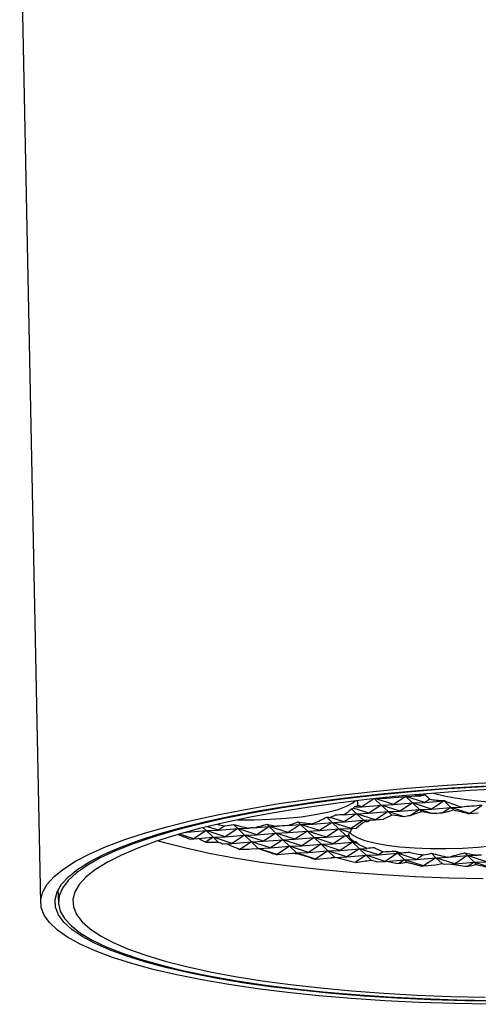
# Model space of a CAD drawing. Header units: millimetres. Extents: x 23 to 263, y -9 to 236.
# Tile 11 of 16: x 220 to 236, y 62 to 96. Entities that reach past the tile are written whole.
import ezdxf

# ---------------------------------------------------------------- set-up
doc = ezdxf.new("R2010")
doc.units = ezdxf.units.MM

msp = doc.modelspace()

# ---------------------------------------------------------------- linework, layer by layer
at = {"color": 7, "linetype": 'Continuous', "lineweight": 25}
for p, q in [((220.4046, 100.7251), (221.1317, 65.2668)), ((232.7312, 68.8795), (232.3155, 68.6048)), ((232.7574, 68.8824), (232.9865, 68.662)), ((233.4096, 68.6771), (232.7706, 68.8838)), ((232.8797, 68.8956), (233.1717, 68.906)), ((233.1717, 68.906), (233.1242, 68.9213)), ((233.1717, 68.906), (233.8427, 68.9632)), ((233.2079, 68.9299), (233.1717, 68.906)), ((233.8427, 68.9632), (233.4096, 68.6771)), ((233.8157, 68.9891), (233.8427, 68.9632)), ((233.8427, 68.9632), (234.2659, 68.9782)), ((234.5038, 68.7493), (233.8427, 68.9632)), ((233.8427, 68.9632), (234.0807, 68.7342)), ((234.2659, 68.9782), (234.141, 69.0186)), ((234.3292, 69.0201), (234.2659, 68.9782)), ((234.2659, 68.9782), (234.3716, 68.9872)), ((234.6826, 68.8673), (234.5038, 68.7493)), ((234.5038, 68.7493), (235.1749, 68.8065)), ((235.1749, 68.8065), (234.7418, 68.5204)), ((235.1671, 68.814), (235.1749, 68.8065)), ((235.1749, 68.8065), (235.1852, 68.8068)), ((235.1749, 68.8065), (235.4129, 68.5775)), ((235.2434, 68.7843), (235.1749, 68.8065)), ((231.9491, 68.5352), (232.1303, 68.3609)), ((232.5534, 68.3759), (232.0121, 68.5511)), ((232.1169, 68.5978), (232.3155, 68.6048)), ((232.3155, 68.6048), (232.1642, 68.6538)), ((232.3155, 68.6048), (232.9865, 68.662)), ((232.9865, 68.662), (232.5534, 68.3759)), ((232.9865, 68.662), (233.4096, 68.6771)), ((233.6476, 68.4481), (232.9865, 68.662)), ((232.9865, 68.662), (233.2245, 68.4331)), ((233.4096, 68.6771), (234.0807, 68.7342)), ((234.0807, 68.7342), (233.6476, 68.4481)), ((233.6476, 68.4481), (234.3187, 68.5053)), ((234.3187, 68.5053), (233.9925, 68.2899)), ((234.0807, 68.7342), (234.5038, 68.7493)), ((234.7418, 68.5204), (234.0807, 68.7342)), ((234.0807, 68.7342), (234.3187, 68.5053)), ((234.3187, 68.5053), (234.7418, 68.5204)), ((234.749, 68.3661), (234.3187, 68.5053)), ((234.3187, 68.5053), (234.396, 68.4309)), ((234.7418, 68.5204), (235.4129, 68.5775)), ((235.4129, 68.5775), (235.1051, 68.3742)), ((235.4129, 68.5775), (235.7905, 68.591)), ((236.074, 68.3637), (235.4129, 68.5775)), ((235.4129, 68.5775), (235.514, 68.4803)), ((236.5026, 68.6468), (236.074, 68.3637)), ((231.0883, 68.2385), (231.2741, 68.0598)), ((231.6972, 68.0748), (231.2142, 68.2311)), ((231.6909, 68.3235), (232.1303, 68.3609)), ((232.1303, 68.3609), (231.6972, 68.0748)), ((231.6972, 68.0748), (232.3683, 68.132)), ((232.3683, 68.132), (231.9352, 67.8459)), ((232.1303, 68.3609), (232.5534, 68.3759)), ((232.7914, 68.147), (232.1303, 68.3609)), ((232.1303, 68.3609), (232.3683, 68.132)), ((232.3683, 68.132), (232.7914, 68.147)), ((232.5186, 68.0834), (232.3683, 68.132)), ((232.3683, 68.132), (232.4201, 68.0822)), ((232.5534, 68.3759), (233.2245, 68.4331)), ((233.2245, 68.4331), (232.7914, 68.147)), ((232.7914, 68.147), (233.0634, 68.1702)), ((233.2245, 68.4331), (233.6476, 68.4481)), ((233.7822, 68.2527), (233.2245, 68.4331)), ((233.2245, 68.4331), (233.3567, 68.3059)), ((236.0106, 68.3614), (236.074, 68.3637)), ((236.074, 68.3637), (236.3661, 68.3886)), ((226.2263, 67.7137), (226.8973, 67.7709)), ((226.8973, 67.7709), (226.4642, 67.4848)), ((226.7913, 67.8729), (226.8973, 67.7709)), ((226.8973, 67.7709), (227.3205, 67.7859)), ((227.5584, 67.557), (226.8973, 67.7709)), ((226.8973, 67.7709), (227.1353, 67.542)), ((227.3205, 67.7859), (226.9386, 67.9095)), ((227.5478, 67.9361), (227.3205, 67.7859)), ((227.3205, 67.7859), (227.9915, 67.8431)), ((227.9915, 67.8431), (227.5584, 67.557)), ((227.8404, 67.9885), (227.9915, 67.8431)), ((227.9915, 67.8431), (228.375, 67.8567)), ((228.6526, 67.6292), (227.9915, 67.8431)), ((227.9915, 67.8431), (228.2295, 67.6142)), ((228.5269, 67.8677), (229.0857, 67.9153)), ((229.0857, 67.9153), (228.6526, 67.6292)), ((229.0044, 67.9936), (229.0857, 67.9153)), ((229.0857, 67.9153), (229.3539, 67.9249)), ((229.7468, 67.7015), (229.0857, 67.9153)), ((229.0857, 67.9153), (229.3237, 67.6864)), ((229.7363, 67.9498), (230.1799, 67.9876)), ((230.1799, 67.9876), (229.7468, 67.7015)), ((230.0883, 68.0757), (230.1799, 67.9876)), ((230.1799, 67.9876), (230.603, 68.0026)), ((230.841, 67.7737), (230.1799, 67.9876)), ((230.1799, 67.9876), (230.4179, 67.7586)), ((230.4179, 67.7586), (230.841, 67.7737)), ((230.603, 68.0026), (230.5793, 68.0103)), ((230.603, 68.0026), (231.2741, 68.0598)), ((230.6391, 68.0264), (230.603, 68.0026)), ((231.2741, 68.0598), (230.841, 67.7737)), ((230.841, 67.7737), (231.5121, 67.8309)), ((231.5121, 67.8309), (231.079, 67.5447)), ((231.2741, 68.0598), (231.6972, 68.0748)), ((231.9352, 67.8459), (231.2741, 68.0598)), ((231.2741, 68.0598), (231.5121, 67.8309)), ((231.5121, 67.8309), (231.9352, 67.8459)), ((231.8989, 67.7057), (231.5121, 67.8309)), ((231.5121, 67.8309), (231.7501, 67.6019)), ((231.9352, 67.8459), (232.1296, 67.8625)), ((226.4642, 67.4848), (225.9579, 67.6486)), ((226.1821, 67.7122), (226.2263, 67.7137)), ((226.2263, 67.7137), (226.2085, 67.7195)), ((226.2538, 67.732), (226.2263, 67.7137)), ((226.3217, 67.4797), (226.4642, 67.4848)), ((226.4642, 67.4848), (227.1353, 67.542)), ((227.1353, 67.542), (226.8834, 67.3756)), ((227.1353, 67.542), (227.5584, 67.557)), ((227.7964, 67.3281), (227.1353, 67.542)), ((227.1353, 67.542), (227.3092, 67.3747)), ((227.5584, 67.557), (228.2295, 67.6142)), ((228.2295, 67.6142), (227.7964, 67.3281)), ((228.2295, 67.6142), (228.6526, 67.6292)), ((228.8906, 67.4003), (228.2295, 67.6142)), ((228.2295, 67.6142), (228.4675, 67.3853)), ((228.6526, 67.6292), (229.3237, 67.6864)), ((229.3237, 67.6864), (228.8906, 67.4003)), ((228.8906, 67.4003), (229.5617, 67.4575)), ((229.5617, 67.4575), (229.1286, 67.1714)), ((229.3237, 67.6864), (229.7468, 67.7015)), ((229.9848, 67.4725), (229.3237, 67.6864)), ((229.3237, 67.6864), (229.5617, 67.4575)), ((229.5617, 67.4575), (229.9848, 67.4725)), ((230.2228, 67.2436), (229.5617, 67.4575)), ((229.5617, 67.4575), (229.7997, 67.2286)), ((229.7468, 67.7015), (230.4179, 67.7586)), ((230.4179, 67.7586), (229.9848, 67.4725)), ((229.9848, 67.4725), (230.6559, 67.5297)), ((230.6559, 67.5297), (230.2228, 67.2436)), ((231.079, 67.5447), (230.4179, 67.7586)), ((230.4179, 67.7586), (230.6559, 67.5297)), ((230.6559, 67.5297), (231.079, 67.5447)), ((231.317, 67.3158), (230.6559, 67.5297)), ((230.6559, 67.5297), (230.8938, 67.3008)), ((231.079, 67.5447), (231.7501, 67.6019)), ((231.7501, 67.6019), (231.317, 67.3158)), ((231.7501, 67.6019), (231.8526, 67.6056)), ((231.7501, 67.6019), (231.988, 67.373)), ((231.8681, 67.5637), (231.7501, 67.6019)), ((227.4672, 67.3164), (227.7964, 67.3281)), ((227.7964, 67.3281), (228.4675, 67.3853)), ((228.4675, 67.3853), (228.0667, 67.1205)), ((228.4675, 67.3853), (228.8906, 67.4003)), ((229.1286, 67.1714), (228.4675, 67.3853)), ((228.4675, 67.3853), (228.7055, 67.1564)), ((228.486, 67.1377), (228.7055, 67.1564)), ((228.7055, 67.1564), (228.6931, 67.1482)), ((228.7055, 67.1564), (229.1286, 67.1714)), ((229.3666, 66.9425), (228.7055, 67.1564)), ((228.7055, 67.1564), (228.7128, 67.1493)), ((229.1286, 67.1714), (229.7997, 67.2286)), ((229.7997, 67.2286), (229.3666, 66.9425)), ((229.7997, 67.2286), (230.2228, 67.2436)), ((230.4608, 67.0147), (229.7997, 67.2286)), ((229.7997, 67.2286), (230.0376, 66.9997)), ((230.2228, 67.2436), (230.8938, 67.3008)), ((230.8938, 67.3008), (230.4608, 67.0147)), ((230.8938, 67.3008), (231.317, 67.3158)), ((231.555, 67.0869), (230.8938, 67.3008)), ((230.8938, 67.3008), (231.1318, 67.0719)), ((231.1318, 67.0719), (231.555, 67.0869)), ((231.317, 67.3158), (231.988, 67.373)), ((231.988, 67.373), (231.555, 67.0869)), ((231.555, 67.0869), (232.226, 67.1441)), ((232.226, 67.1441), (231.793, 66.858)), ((231.988, 67.373), (232.0745, 67.3761)), ((231.988, 67.373), (232.226, 67.1441)), ((232.1865, 67.3088), (231.988, 67.373)), ((232.226, 67.1441), (232.4997, 67.1538)), ((232.8871, 66.9302), (232.226, 67.1441)), ((232.226, 67.1441), (232.464, 66.9152)), ((229.3309, 66.9412), (229.3666, 66.9425)), ((229.3666, 66.9425), (230.0376, 66.9997)), ((230.0376, 66.9997), (229.9963, 66.9723)), ((230.0376, 66.9997), (230.4608, 67.0147)), ((230.6988, 66.7858), (230.0376, 66.9997)), ((230.0376, 66.9997), (230.0601, 66.9781)), ((230.4608, 67.0147), (231.1318, 67.0719)), ((230.6727, 66.7849), (230.6988, 66.7858)), ((231.1318, 67.0719), (230.6988, 66.7858)), ((230.6988, 66.7858), (231.2421, 66.8321)), ((231.793, 66.858), (231.1318, 67.0719)), ((231.1318, 67.0719), (231.3657, 66.8469)), ((231.3778, 66.8433), (231.793, 66.858)), ((231.793, 66.858), (232.464, 66.9152)), ((232.464, 66.9152), (232.0931, 66.6701)), ((232.464, 66.9152), (232.8871, 66.9302)), ((233.1251, 66.7013), (232.464, 66.9152)), ((232.464, 66.9152), (232.6385, 66.7474)), ((233.0503, 67.038), (232.8871, 66.9302)), ((232.8871, 66.9302), (233.5582, 66.9874)), ((233.5582, 66.9874), (233.1251, 66.7013)), ((233.1251, 66.7013), (233.7962, 66.7585)), ((233.4798, 67.0629), (233.5582, 66.9874)), ((233.5582, 66.9874), (233.7038, 66.9926)), ((234.2193, 66.7735), (233.5582, 66.9874)), ((233.5582, 66.9874), (233.7962, 66.7585)), ((233.7962, 66.7585), (233.5957, 66.6261)), ((233.7962, 66.7585), (234.2193, 66.7735)), ((234.4573, 66.5446), (233.7962, 66.7585)), ((233.7962, 66.7585), (233.8838, 66.6743)), ((234.4546, 66.9289), (234.2193, 66.7735)), ((234.2193, 66.7735), (234.8904, 66.8307)), ((234.8904, 66.8307), (234.4573, 66.5446)), ((234.7315, 66.9835), (234.8904, 66.8307)), ((234.8904, 66.8307), (235.3135, 66.8457)), ((235.5515, 66.6168), (234.8904, 66.8307)), ((234.8904, 66.8307), (235.1053, 66.6239)), ((235.3135, 66.8457), (235.3061, 66.8481)), ((235.3135, 66.8457), (235.9846, 66.9029)), ((235.3166, 66.8477), (235.3135, 66.8457)), ((235.9846, 66.9029), (235.5515, 66.6168)), ((235.8806, 67.0029), (235.9846, 66.9029)), ((235.9846, 66.9029), (236.3526, 66.916)), ((236.6457, 66.689), (235.9846, 66.9029)), ((235.9846, 66.9029), (236.2226, 66.674)), ((232.8361, 66.691), (233.1251, 66.7013)), ((234.3752, 66.5417), (234.4573, 66.5446)), ((234.4573, 66.5446), (234.8726, 66.58)), ((235.1832, 66.6037), (235.5515, 66.6168)), ((235.5515, 66.6168), (236.2226, 66.674)), ((236.2226, 66.674), (236.0074, 66.5318)), ((236.2226, 66.674), (236.6457, 66.689)), ((236.8837, 66.4601), (236.2226, 66.674)), ((236.2226, 66.674), (236.3058, 66.5939)), ((221.738, 65.7103), (221.7551, 65.2652))]:
    msp.add_line(p, q, dxfattribs=at)
at = {"color": 7, "linetype": 'Continuous', "lineweight": 25, "flags": 128}
for points in [[(221.2077, 65.6409), (221.3659, 65.9108), (221.61, 66.1793), (221.9387, 66.4453), (222.3506, 66.7075), (222.8435, 66.9646), (223.4153, 67.2153), (224.0631, 67.4586), (224.784, 67.6932), (225.5743, 67.918), (226.4305, 68.132), (227.3483, 68.3341), (228.3235, 68.5234), (229.3513, 68.6989), (230.427, 68.8599), (231.5453, 69.0055), (232.7009, 69.1351), (233.8883, 69.248), (235.1019, 69.3438), (236.3359, 69.4219), (237.5843, 69.482)], [(221.7055, 65.6409), (221.8616, 65.9063), (222.103, 66.1704), (222.4286, 66.4319), (222.8367, 66.6895), (223.3254, 66.942), (223.8924, 67.1882), (224.5347, 67.4269), (225.2494, 67.6568), (226.033, 67.877), (226.8815, 68.0862), (227.7909, 68.2835), (228.7568, 68.468), (229.7744, 68.6386), (230.8388, 68.7947), (231.9448, 68.9354), (233.087, 69.0601), (234.2599, 69.1681), (235.4577, 69.2589), (236.6746, 69.3321)], [(237.5708, 69.3477), (236.3387, 69.2871), (235.1218, 69.2083), (233.926, 69.1117), (232.7574, 68.9978), (231.6219, 68.8672), (230.5249, 68.7205), (229.4721, 68.5585), (228.4686, 68.382), (227.5194, 68.1918), (226.6294, 67.9889), (225.8028, 67.7743), (225.0439, 67.549), (224.3564, 67.3143), (223.7437, 67.0712), (223.2089, 66.821), (222.7547, 66.5649), (222.3833, 66.3042), (222.0965, 66.0402), (221.8958, 65.7743), (221.7823, 65.5076), (221.7564, 65.2416), (221.8183, 64.9776), (221.9676, 64.7169), (222.2037, 64.4609), (222.5254, 64.2107), (222.931, 63.9676), (223.4186, 63.7328), (223.9857, 63.5076), (224.6294, 63.293), (225.3466, 63.0901), (226.1338, 62.8999), (226.9869, 62.7233), (227.9017, 62.5613), (228.8737, 62.4146), (229.8981, 62.284), (230.9697, 62.1702), (232.0831, 62.0736), (233.2329, 61.9948), (234.4134, 61.9341), (235.6185, 61.892), (236.8424, 61.8685)], [(237.2808, 69.2277), (236.0737, 69.1628), (234.8836, 69.0801), (233.7163, 68.9798), (232.5778, 68.8625), (231.474, 68.7288), (230.4105, 68.5794), (229.3927, 68.415), (228.4258, 68.2364), (227.5146, 68.0447), (226.6639, 67.8406), (225.8781, 67.6254), (225.161, 67.4001), (224.5163, 67.1658), (223.9474, 66.9237), (223.4571, 66.6751), (223.0479, 66.4212), (222.722, 66.1633), (222.4809, 65.9028), (222.3259, 65.6409), (222.2579, 65.3791), (222.277, 65.1185), (222.3833, 64.8607), (222.5762, 64.6068), (222.8548, 64.3582), (223.2175, 64.1161), (223.6625, 63.8818), (224.1877, 63.6565), (224.7903, 63.4412), (225.4671, 63.2372), (226.2149, 63.0454), (227.0298, 62.8669), (227.9075, 62.7025), (228.8438, 62.553), (229.8337, 62.4193), (230.8722, 62.302), (231.9541, 62.2018), (233.0738, 62.119), (234.2256, 62.0542), (235.4037, 62.0077), (236.6021, 61.9797)], [(228.0022, 68.1504), (228.0082, 68.1503), (228.5681, 68.1483), (229.1304, 68.1656), (229.6807, 68.202), (230.2047, 68.2563), (230.6887, 68.3272), (231.1204, 68.4128), (231.4884, 68.511), (231.7833, 68.6192), (231.9974, 68.7346), (232.0839, 68.8053)], [(231.8967, 67.704), (231.9594, 67.6429), (232.1445, 67.533), (232.4126, 67.4325), (232.7566, 67.3441), (233.1677, 67.27), (233.6352, 67.2121), (234.1471, 67.172), (234.6899, 67.1506), (235.2498, 67.1486), (235.8122, 67.166), (236.3625, 67.2023), (236.8864, 67.2567), (237.3705, 67.3276), (237.8021, 67.4132), (238.1701, 67.5114), (238.465, 67.6196), (238.6791, 67.735), (238.7971, 67.8412)], [(225.2252, 67.4216), (225.4425, 67.3597), (226.1871, 67.1687), (226.9984, 66.9909), (227.8724, 66.8272), (228.8047, 66.6784), (229.7903, 66.5453), (230.8244, 66.4285), (231.9016, 66.3287), (233.0165, 66.2463), (234.1634, 66.1818), (235.3365, 66.1354), (236.5297, 66.1076)], [(236.7738, 61.7349), (235.534, 61.7581), (234.3126, 61.7999), (233.1153, 61.86), (231.9479, 61.9381), (230.8158, 62.0338), (229.7246, 62.1468), (228.6794, 62.2764), (227.6851, 62.422), (226.7466, 62.5829), (225.8682, 62.7585), (225.0543, 62.9477), (224.3086, 63.1498), (223.6347, 63.3638), (223.0358, 63.5886), (222.5149, 63.8232), (222.0742, 64.0665), (221.7161, 64.3173), (221.4421, 64.5744), (221.2535, 64.8365), (221.1514, 65.1025), (221.1361, 65.3711), (221.2077, 65.6409)], [(237.1419, 61.8391), (235.9193, 61.8576), (234.7135, 61.8946), (233.5305, 61.9498), (232.3759, 62.023), (231.2555, 62.1138), (230.1746, 62.2218), (229.1386, 62.3464), (228.1524, 62.4871), (227.221, 62.6432), (226.3487, 62.8139), (225.54, 62.9983), (224.7986, 63.1957), (224.1283, 63.4049), (223.5323, 63.625), (223.0135, 63.855), (222.5744, 64.0936), (222.2172, 64.3398), (221.9435, 64.5924), (221.7549, 64.85), (221.652, 65.1115), (221.6356, 65.3756), (221.7055, 65.6409)]]:
    msp.add_lwpolyline(points, dxfattribs=at)
at = {"color": 7, "linetype": 'Continuous', "lineweight": 25}
msp.add_arc((237.4693, 79.7862), 11.0407, 255.9997, 288.42667, dxfattribs=at)
for centre, major_axis, ratio, start_param, end_param in [((228.6652, 68.8534), (3.5024, -0.1545), 0.4530572, 6.2546992, 6.3559863), ((237.7215, 70.0978), (3.4743, 0.9522), 0.2487693, 3.3015359, 3.350222), ((237.7398, 69.2046), (3.4957, 0.2474), 0.0221869, 2.7315645, 2.8692032), ((237.7329, 69.5421), (3.5024, -0.1545), 0.4530572, 3.5797983, 3.6756224), ((237.7215, 70.0978), (3.4743, 0.9522), 0.2487693, 3.5836848, 3.8208278), ((237.7517, 68.6278), (3.5145, -0.7931), 0.1529084, 3.9212718, 3.9288487), ((237.7454, 68.9348), (3.4957, 0.2474), 0.0221869, 2.386398, 2.3910205), ((237.7273, 69.8182), (3.5024, -0.1545), 0.4530572, 3.9249647, 3.9442395), ((228.6823, 68.0203), (3.4743, 0.9522), 0.2487693, 5.6873912, 5.8613821), ((228.6528, 69.4575), (3.5145, -0.7931), 0.1529084, 5.9618261, 6.0174407), ((228.6595, 69.1295), (3.5024, -0.1545), 0.4530572, 6.0089343, 6.0415228), ((228.6757, 68.3407), (3.4957, 0.2474), 0.0221869, 0.1751332, 0.26984), ((228.6528, 69.4575), (3.5145, -0.7931), 0.1529084, 6.1447359, 6.2632056), ((235.3539, 67.5132), (3.4743, 0.9522), 0.2487693, 1.4567221, 1.5742296), ((237.7517, 68.6278), (3.5145, -0.7931), 0.1529084, 3.9527459, 4.1552977), ((235.3449, 67.9537), (3.5145, -0.7931), 0.1529084, 1.4148394, 1.5571661), ((237.7509, 68.6651), (3.4957, 0.2474), 0.0221869, 1.9374245, 2.1645714), ((228.6767, 68.2901), (3.4743, 0.9522), 0.2487693, 5.2429537, 5.4092751), ((228.6584, 69.1813), (3.5145, -0.7931), 0.1529084, 5.5097191, 5.560497), ((228.6538, 69.4056), (3.5024, -0.1545), 0.4530572, 5.5519906, 5.6236955), ((228.6812, 68.0709), (3.4957, 0.2474), 0.0221869, 0.5320339, 0.6876672), ((235.3633, 67.056), (3.5024, -0.1545), 0.4530572, 2.48267, 2.5384353), ((235.3428, 68.0527), (3.4743, 0.9522), 0.2487693, 2.1096211, 2.2163301), ((235.3562, 67.4015), (3.5145, -0.7931), 0.1529084, 2.0693439, 2.2100651), ((235.3689, 66.7799), (3.5024, -0.1545), 0.4530572, 1.9945668, 2.0608375), ((235.3484, 67.7829), (3.4743, 0.9522), 0.2487693, 1.7797218, 1.9026292), ((235.3505, 67.6776), (3.5145, -0.7931), 0.1529084, 1.777184, 1.8801658), ((235.3689, 66.7799), (3.5024, -0.1545), 0.4530572, 1.6661672, 1.7686776), ((228.6538, 69.4056), (3.5024, -0.1545), 0.4530572, 4.329737, 4.4111475), ((228.6601, 69.0993), (3.4743, 0.9522), 0.2487693, 4.31921, 4.4066799), ((228.6754, 68.353), (3.5145, -0.7931), 0.1529084, 4.5071239, 4.6613406), ((228.6867, 67.8012), (3.4957, 0.2474), 0.0221869, 1.6149746, 1.6585286), ((228.6657, 68.8296), (3.4743, 0.9522), 0.2487693, 4.6044505, 4.7417275), ((228.6698, 68.6291), (3.5145, -0.7931), 0.1529084, 4.8421715, 4.9426646), ((228.6867, 67.8012), (3.4957, 0.2474), 0.0221869, 1.2642828, 1.3772046), ((228.6712, 68.5598), (3.4743, 0.9522), 0.2487693, 4.9551423, 5.0634093), ((228.6641, 68.9052), (3.5145, -0.7931), 0.1529084, 5.1638533, 5.3228107), ((228.6538, 69.4056), (3.5024, -0.1545), 0.4530572, 5.3143043, 5.3348913), ((235.3576, 67.3322), (3.5024, -0.1545), 0.4530572, 2.9003285, 3.0021479), ((235.3373, 68.3224), (3.4743, 0.9522), 0.2487693, 2.4957819, 2.6736243), ((235.3619, 67.1254), (3.5145, -0.7931), 0.1529084, 2.5469417, 2.5962259), ((239.3602, 66.5031), (17.5725, -3.9654), 0.1529084, 3.8773303, 3.9115138), ((239.2356, 72.5777), (17.512, -0.7724), 0.4530572, 3.927958, 3.9496431), ((235.3675, 66.8492), (3.5145, -0.7931), 0.1529084, 3.0106543, 3.2068631), ((235.347, 67.8507), (3.4957, 0.2474), 0.0221869, 3.0732572, 3.113006), ((235.352, 67.6083), (3.5024, -0.1545), 0.4530572, 3.2381056, 3.2665872), ((235.3675, 66.8492), (3.5145, -0.7931), 0.1529084, 3.2750936, 3.5345501), ((239.2105, 73.8042), (17.3717, 4.7612), 0.2487693, 3.8577056, 3.8917521), ((239.3545, 66.7792), (17.5725, -3.9654), 0.1529084, 3.9921961, 4.0044604), ((239.23, 72.8538), (17.512, -0.7724), 0.4530572, 4.0047775, 4.0413339), ((239.216, 73.5344), (17.3717, 4.7612), 0.2487693, 3.9493963, 3.980356), ((239.2243, 73.1299), (17.512, -0.7724), 0.4530572, 4.0861157, 4.0873035), ((239.216, 73.5344), (17.3717, 4.7612), 0.2487693, 3.9953659, 3.9967897), ((239.3489, 67.0553), (17.5725, -3.9654), 0.1529084, 4.0972337, 4.1406718), ((235.3525, 67.5809), (3.4957, 0.2474), 0.0221869, 2.7518224, 2.7853191), ((235.3463, 67.8844), (3.5024, -0.1545), 0.4530572, 3.5595403, 3.6080205), ((235.3675, 66.8492), (3.5145, -0.7931), 0.1529084, 3.6165269, 3.7932951), ((235.358, 67.3111), (3.4957, 0.2474), 0.0221869, 2.4094964, 2.526574), ((235.3406, 68.1605), (3.5024, -0.1545), 0.4530572, 3.9018663, 4.0197751), ((239.2186, 73.4061), (17.512, -0.7724), 0.4530572, 4.173544, 4.1778596), ((239.2215, 73.2647), (17.3717, 4.7612), 0.2487693, 4.085922, 4.0902368), ((239.3432, 67.3314), (17.5725, -3.9654), 0.1529084, 4.1906808, 4.2312063), ((239.2271, 72.9949), (17.3717, 4.7612), 0.2487693, 4.1679059, 4.175879), ((239.3375, 67.6075), (17.5725, -3.9654), 0.1529084, 4.276323, 4.2770953), ((239.213, 73.6822), (17.512, -0.7724), 0.4530572, 4.2695609, 4.3137587), ((239.2326, 72.7251), (17.3717, 4.7612), 0.2487693, 4.2218212, 4.2559084), ((239.3319, 67.8837), (17.5725, -3.9654), 0.1529084, 4.3563524, 4.3684811), ((235.3373, 68.3224), (3.4743, 0.9522), 0.2487693, 3.9278375, 4.0816837), ((235.3619, 67.1254), (3.5145, -0.7931), 0.1529084, 4.1821277, 4.2559027), ((235.3636, 67.0414), (3.4957, 0.2474), 0.0221869, 1.9729101, 2.0639665), ((235.335, 68.4366), (3.5024, -0.1545), 0.4530572, 4.3384526, 4.478334), ((235.3428, 68.0527), (3.4743, 0.9522), 0.2487693, 4.3863964, 4.4678444), ((235.3562, 67.4015), (3.5145, -0.7931), 0.1529084, 4.5682884, 4.732623), ((235.335, 68.4366), (3.5024, -0.1545), 0.4530572, 4.7241166, 4.7271183), ((235.3484, 67.7829), (3.4743, 0.9522), 0.2487693, 4.6351807, 4.7977437), ((235.3505, 67.6776), (3.5145, -0.7931), 0.1529084, 4.8981877, 5.0358506), ((235.3691, 66.7716), (3.4957, 0.2474), 0.0221869, 1.2458129, 1.2840186), ((239.2073, 73.9583), (17.512, -0.7724), 0.4530572, 4.3813135, 4.4062421), ((239.2381, 72.4554), (17.3717, 4.7612), 0.2487693, 4.3143045, 4.3317371), ((239.3262, 68.1598), (17.5725, -3.9654), 0.1529084, 4.4321811, 4.4614382), ((239.2437, 72.1856), (17.3717, 4.7612), 0.2487693, 4.3905637, 4.4043457), ((239.3205, 68.4359), (17.5725, -3.9654), 0.1529084, 4.5047897, 4.5093499), ((239.2017, 74.2344), (17.512, -0.7724), 0.4530572, 4.5105784, 4.5489747), ((239.2492, 71.9159), (17.3717, 4.7612), 0.2487693, 4.4570371, 4.4744558), ((239.3149, 68.712), (17.5725, -3.9654), 0.1529084, 4.5748998, 4.6065253)]:
    msp.add_ellipse(centre, major_axis=major_axis, ratio=ratio, start_param=start_param, end_param=end_param, dxfattribs=at)

doc.saveas('drawing.dxf')
